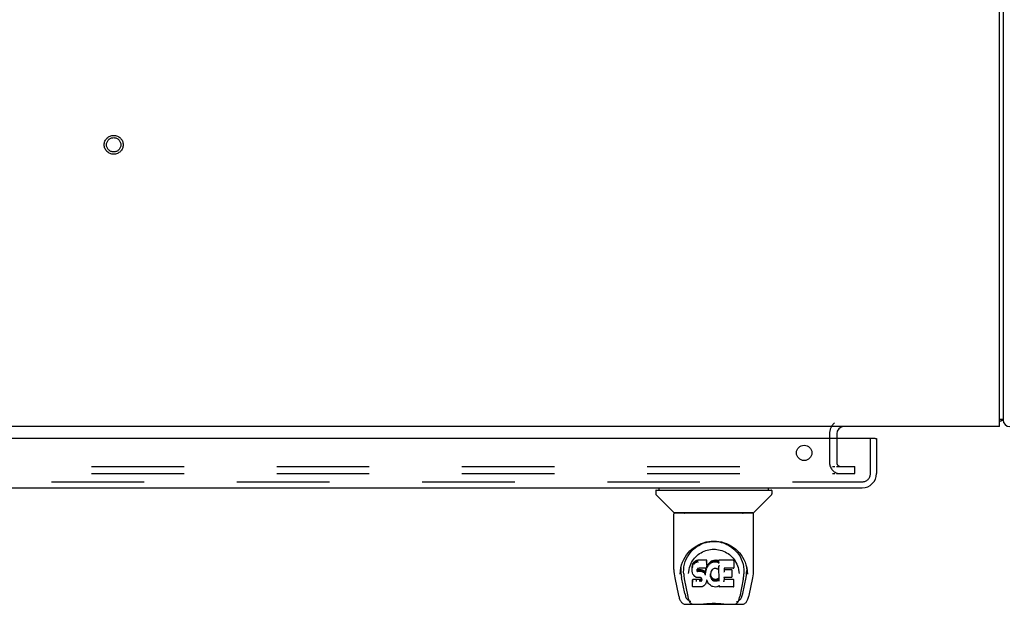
# Model space of a CAD drawing. Header units: inches. Extents: x 0 to 291, y 0 to 188.
# Tile 92 of 113: x 103 to 120, y 147 to 157. Entities that reach past the tile are written whole.
import ezdxf

# ---------------------------------------------------------------- set-up
doc = ezdxf.new("R2010")
doc.units = ezdxf.units.IN
doc.header["$LTSCALE"] = 16.018896
doc.header["$MEASUREMENT"] = 0
doc.linetypes.add('HIDDEN', pattern=[0.2, 0.1, -0.1])
doc.layers.get('0').update_dxf_attribs({"linetype": 'CONTINUOUS'})
doc.layers.add('DEFAULT_2', color=8, linetype='HIDDEN')
doc.layers.add('RIGHT_OR_MAIN_DOOR_ASSEMBLY', color=7, linetype='CONTINUOUS')

msp = doc.modelspace()

# ---------------------------------------------------------------- linework, layer by layer
at = {"color": 7, "linetype": 'Continuous'}
for p, q in [((119.5189, 150.2001), (119.5189, 168.0126)), ((119.5814, 167.9501), (119.5814, 150.3251)), ((119.5814, 150.3251), (119.5189, 150.3251)), ((119.5189, 150.2001), (41.8939, 150.2001)), ((119.5208, 150.2869), (119.5189, 150.2885)), ((116.7064, 150.0751), (116.7064, 149.9961))]:
    msp.add_line(p, q, dxfattribs=at)
for points in [[(119.5574, 150.3057), (119.5608, 150.307), (119.564, 150.3083), (119.5669, 150.3096), (119.5697, 150.311), (119.5722, 150.3124), (119.5744, 150.3138), (119.5764, 150.3153), (119.5779, 150.3168), (119.5792, 150.3183), (119.5801, 150.3199), (119.5808, 150.3216), (119.5813, 150.3233), (119.5814, 150.3251)], [(119.5208, 150.2869), (119.5228, 150.2891), (119.5253, 150.2911), (119.5281, 150.2931), (119.5313, 150.295), (119.5348, 150.2968), (119.5385, 150.2985), (119.5424, 150.3001), (119.5462, 150.3016), (119.5501, 150.303), (119.5574, 150.3057)]]:
    msp.add_lwpolyline(points, dxfattribs=at)
at = {"color": 3, "linetype": 'Continuous'}
msp.add_arc((119.6984, 150.3171), 0.117, 180, 270, dxfattribs=at)
at = {"color": 7, "linetype": 'Continuous'}
for centre, radius, start, end in [((116.8314, 150.0751), 0.125, 90, 180), ((119.3314, 150.4501), 0.25, 318.60684, 319.23913)]:
    msp.add_arc(centre, radius, start, end, dxfattribs=at)
at = {"layer": 'DEFAULT_2', "color": 8, "linetype": 'HIDDEN'}
for p, q in [((116.5814, 150.0751), (116.5814, 149.5751)), ((116.7064, 149.9961), (116.7064, 149.5751)), ((81.3939, 149.5126), (116.6752, 149.5126)), ((116.7026, 149.5126), (117.0189, 149.5126)), ((117.0189, 149.3876), (117.0189, 149.5126)), ((81.3939, 149.3876), (116.6752, 149.3876)), ((116.7026, 149.3876), (117.0189, 149.3876))]:
    msp.add_line(p, q, dxfattribs=at)
for radius in [0.1635, 0.124]:
    msp.add_circle((104.2064, 155.0751), radius, dxfattribs=at)
for centre, radius, start, end in [((116.8314, 150.0751), 0.25, 130.76087, 180), ((116.7689, 149.5751), 0.1875, 180, 270), ((116.7689, 149.5751), 0.0625, 180, 270)]:
    msp.add_arc(centre, radius, start, end, dxfattribs=at)
at = {"layer": 'RIGHT_OR_MAIN_DOOR_ASSEMBLY', "color": 3, "linetype": 'Continuous'}
for p, q in [((117.3739, 149.9961), (80.4764, 149.9961)), ((117.3939, 149.9961), (117.3939, 149.3886)), ((80.7029, 149.1421), (117.1474, 149.1421))]:
    msp.add_line(p, q, dxfattribs=at)
at = {"layer": 'RIGHT_OR_MAIN_DOOR_ASSEMBLY', "color": 8, "linetype": 'HIDDEN'}
for p, q in [((117.2899, 149.3886), (117.2899, 149.9961)), ((80.7029, 149.2461), (117.1474, 149.2461))]:
    msp.add_line(p, q, dxfattribs=at)
at = {"layer": 'RIGHT_OR_MAIN_DOOR_ASSEMBLY', "color": 7, "linetype": 'Continuous'}
for p, q in [((117.3739, 149.9961), (117.3939, 149.9961)), ((113.6365, 149.1028), (113.6365, 149.1421)), ((115.5263, 149.1028), (115.5263, 149.1421)), ((113.5775, 149.0949), (113.5775, 149.0403)), ((113.5853, 149.1028), (115.5775, 149.1028)), ((113.8838, 148.7177), (113.589, 149.0125)), ((115.279, 148.7177), (115.5738, 149.0125)), ((115.5853, 149.0949), (115.5853, 149.0403)), ((113.8924, 147.7299), (113.8924, 148.6933)), ((115.2625, 148.7012), (113.9003, 148.7012)), ((115.2581, 148.7091), (113.9047, 148.7091)), ((113.9644, 148.7052), (113.9635, 148.7039)), ((113.9666, 148.7091), (113.9644, 148.7051)), ((115.1984, 148.7051), (115.1962, 148.7091)), ((115.1984, 148.7051), (115.1984, 148.7051)), ((115.2704, 147.7299), (115.2704, 148.6933)), ((114.1489, 147.9846), (114.1741, 148.0188)), ((114.0032, 147.7029), (114.0118, 147.7569)), ((114.0134, 147.7631), (114.0129, 147.7084)), ((114.2059, 147.7823), (114.2045, 147.7574)), ((114.2051, 147.7232), (114.2045, 147.7574)), ((114.211, 147.8074), (114.2059, 147.7823)), ((114.2065, 147.7479), (114.2059, 147.7823)), ((114.2207, 147.8321), (114.211, 147.8074)), ((114.2115, 147.7726), (114.211, 147.8074)), ((114.2354, 147.8539), (114.2207, 147.8321)), ((114.2212, 147.7968), (114.2207, 147.8321)), ((114.2453, 147.8634), (114.2354, 147.8539)), ((114.2359, 147.8181), (114.2354, 147.8539)), ((114.2564, 147.8711), (114.2453, 147.8634)), ((114.2457, 147.8272), (114.2453, 147.8634)), ((114.2796, 147.8817), (114.2564, 147.8711)), ((114.2568, 147.8347), (114.2564, 147.8711)), ((114.3053, 147.89), (114.2796, 147.8817)), ((114.2798, 147.8451), (114.2796, 147.8817)), ((114.4582, 147.89), (114.3053, 147.89)), ((114.3054, 147.8532), (114.3053, 147.89)), ((114.3054, 147.8531), (114.3057, 147.8518)), ((114.4558, 147.7622), (114.4516, 147.7503)), ((114.4559, 147.7624), (114.4558, 147.7622)), ((114.4575, 147.7765), (114.4559, 147.7624)), ((114.4605, 147.7824), (114.4572, 147.7738)), ((114.4588, 147.8009), (114.4575, 147.7766)), ((114.4575, 147.7766), (114.4575, 147.7765)), ((114.4576, 147.855), (114.4582, 147.89)), ((114.4594, 147.8352), (114.4582, 147.89)), ((114.4588, 147.8009), (114.4594, 147.8352)), ((114.4716, 147.8031), (114.4605, 147.7824)), ((114.4611, 147.7471), (114.4605, 147.7824)), ((114.4849, 147.8224), (114.4716, 147.8031)), ((114.4721, 147.7676), (114.4716, 147.8031)), ((114.5001, 147.8401), (114.4849, 147.8224)), ((114.4854, 147.7866), (114.4849, 147.8224)), ((114.5172, 147.8565), (114.5001, 147.8401)), ((114.5006, 147.8041), (114.5001, 147.8401)), ((114.5369, 147.8708), (114.5172, 147.8565)), ((114.5176, 147.8203), (114.5172, 147.8565)), ((114.5593, 147.8807), (114.5369, 147.8708)), ((114.5372, 147.8344), (114.5369, 147.8708)), ((114.5829, 147.8861), (114.5593, 147.8807)), ((114.5595, 147.8441), (114.5593, 147.8807)), ((114.6065, 147.8885), (114.5829, 147.8861)), ((114.583, 147.8494), (114.5829, 147.8861)), ((114.5834, 147.848), (114.583, 147.8494)), ((114.6065, 147.8885), (114.6305, 147.888)), ((114.6065, 147.8516), (114.6065, 147.8885)), ((114.6066, 147.8503), (114.6065, 147.8516)), ((114.6303, 147.8498), (114.6305, 147.8512)), ((114.6434, 147.8861), (114.6305, 147.888)), ((114.6305, 147.8512), (114.6305, 147.888)), ((114.6432, 147.8493), (114.6434, 147.8861)), ((114.6562, 147.8818), (114.6434, 147.8861)), ((114.6699, 147.7878), (114.6539, 147.7481)), ((114.656, 147.8451), (114.6562, 147.8818)), ((114.6683, 147.8739), (114.6562, 147.8818)), ((114.9168, 147.8879), (114.6681, 147.8879)), ((114.6689, 147.8385), (114.6681, 147.8879)), ((114.6742, 147.5354), (114.6698, 147.7878)), ((114.6702, 147.789), (114.6701, 147.7887)), ((114.6701, 147.7887), (114.6701, 147.7884)), ((114.6703, 147.7892), (114.6702, 147.789)), ((114.6704, 147.7899), (114.6703, 147.7896)), ((114.6703, 147.7896), (114.6703, 147.7892)), ((114.6705, 147.7905), (114.6704, 147.7899)), ((114.6708, 147.7915), (114.6705, 147.7905)), ((114.6711, 147.7931), (114.6708, 147.7915)), ((114.6713, 147.7945), (114.6711, 147.7931)), ((114.6716, 147.796), (114.6713, 147.7945)), ((114.931, 147.7629), (114.9329, 147.8715)), ((114.9326, 147.902), (114.9493, 147.8774)), ((115.1379, 147.8078), (115.151, 147.7568)), ((115.1494, 147.763), (115.1499, 147.7084)), ((113.9076, 147.5863), (113.9726, 147.2809)), ((113.9997, 147.6452), (114.0032, 147.7029)), ((113.9997, 147.6461), (113.9997, 147.6452)), ((114.0809, 147.3129), (114.0244, 147.5898)), ((114.0607, 147.6558), (114.0625, 147.63)), ((114.1457, 147.6591), (114.1457, 147.6588)), ((114.2063, 147.6983), (114.2051, 147.7231)), ((114.2051, 147.7231), (114.2051, 147.723)), ((114.2063, 147.6983), (114.2064, 147.6981)), ((114.2109, 147.6735), (114.2063, 147.6982)), ((114.2109, 147.6735), (114.2109, 147.6734)), ((114.2201, 147.6499), (114.2109, 147.6734)), ((114.2202, 147.6499), (114.2202, 147.6498)), ((114.2341, 147.6287), (114.2202, 147.6498)), ((114.2341, 147.6287), (114.2342, 147.6285)), ((114.2517, 147.6104), (114.2342, 147.6285)), ((114.2517, 147.6104), (114.2518, 147.6103)), ((114.273, 147.5966), (114.2518, 147.6103)), ((114.273, 147.5966), (114.2731, 147.5966)), ((114.2855, 147.592), (114.2731, 147.5966)), ((114.2984, 147.5898), (114.2856, 147.592)), ((114.2949, 147.7255), (114.294, 147.7114)), ((114.2945, 147.7053), (114.2948, 147.7236)), ((114.2969, 147.7388), (114.2949, 147.7255)), ((114.2959, 147.7), (114.2965, 147.7352)), ((114.2992, 147.7314), (114.2965, 147.7352)), ((114.2987, 147.7423), (114.2968, 147.7385)), ((114.3462, 147.5894), (114.2984, 147.5898)), ((114.3015, 147.7445), (114.2985, 147.7421)), ((114.2987, 147.6956), (114.2992, 147.7314)), ((114.3029, 147.7287), (114.2992, 147.7314)), ((114.3129, 147.7479), (114.3013, 147.7444)), ((114.3026, 147.6923), (114.3029, 147.7287)), ((114.3144, 147.7255), (114.3029, 147.7287)), ((114.3264, 147.749), (114.3129, 147.7479)), ((114.314, 147.6873), (114.3143, 147.6887)), ((114.3143, 147.6887), (114.3144, 147.7255)), ((114.3374, 147.7262), (114.3144, 147.7255)), ((114.3263, 147.7496), (114.3264, 147.749)), ((114.4393, 147.749), (114.3264, 147.749)), ((114.3624, 147.7249), (114.3374, 147.7262)), ((114.3374, 147.6894), (114.3374, 147.7262)), ((114.3374, 147.688), (114.3374, 147.6894)), ((114.3462, 147.5894), (114.3463, 147.5899)), ((114.3527, 147.5887), (114.3462, 147.5894)), ((114.3579, 147.587), (114.3526, 147.5887)), ((114.3625, 147.5835), (114.3578, 147.587)), ((114.3621, 147.6867), (114.3623, 147.6881)), ((114.3623, 147.6881), (114.3624, 147.7249)), ((114.3875, 147.7194), (114.3624, 147.7249)), ((114.3666, 147.5788), (114.3624, 147.5836)), ((114.3873, 147.6826), (114.3875, 147.7194)), ((114.4, 147.7137), (114.3875, 147.7194)), ((114.3997, 147.6771), (114.4, 147.7137)), ((114.4111, 147.7059), (114.4, 147.7137)), ((114.4107, 147.6695), (114.4111, 147.7059)), ((114.4293, 147.6876), (114.4111, 147.7059)), ((114.4288, 147.6519), (114.4293, 147.6876)), ((114.4384, 147.6731), (114.4293, 147.6876)), ((114.4421, 147.7153), (114.4384, 147.6731)), ((114.4389, 147.6369), (114.4384, 147.6731)), ((114.4393, 147.749), (114.4392, 147.7496)), ((114.4512, 147.75), (114.4393, 147.749)), ((114.4403, 147.6297), (114.4401, 147.6307)), ((114.446, 147.7381), (114.4421, 147.7153)), ((114.4427, 147.6808), (114.4421, 147.7153)), ((114.4491, 147.7498), (114.446, 147.7381)), ((114.4466, 147.7033), (114.446, 147.7381)), ((114.4525, 147.7256), (114.4521, 147.7516)), ((114.5242, 147.6506), (114.523, 147.6243)), ((114.524, 147.612), (114.5246, 147.6465)), ((114.5278, 147.6763), (114.5242, 147.6505)), ((114.5246, 147.6465), (114.5243, 147.651)), ((114.5273, 147.6347), (114.5246, 147.6465)), ((114.5267, 147.5998), (114.5273, 147.6347)), ((114.5367, 147.6106), (114.5273, 147.6347)), ((114.5313, 147.6875), (114.5277, 147.6761)), ((114.5368, 147.6982), (114.5313, 147.6873)), ((114.5361, 147.5754), (114.5367, 147.6106)), ((114.5491, 147.5883), (114.5367, 147.6106)), ((114.5508, 147.7204), (114.5368, 147.6981)), ((114.5486, 147.5527), (114.5491, 147.5883)), ((114.557, 147.579), (114.5491, 147.5883)), ((114.5581, 147.7292), (114.5508, 147.7203)), ((114.5669, 147.7352), (114.5579, 147.7291)), ((114.5904, 147.7449), (114.5669, 147.7352)), ((114.6013, 147.7477), (114.5904, 147.7449)), ((114.6123, 147.7475), (114.6013, 147.7477)), ((114.6238, 147.7449), (114.6123, 147.7475)), ((114.6355, 147.7403), (114.6238, 147.7449)), ((114.7581, 147.5931), (114.7568, 147.5189)), ((114.8859, 147.5931), (114.7576, 147.5931)), ((114.7596, 147.7489), (114.7586, 147.6905)), ((114.9168, 147.7489), (114.759, 147.7489)), ((114.8859, 147.7253), (114.7592, 147.7253)), ((114.8973, 147.6044), (114.8992, 147.7118)), ((115.0149, 147.6898), (115.0171, 147.659)), ((115.0171, 147.6588), (115.0171, 147.659)), ((115.0819, 147.3129), (115.1384, 147.5898)), ((115.1631, 147.6452), (115.1631, 147.6461)), ((115.1902, 147.281), (115.2552, 147.5863)), ((114.0711, 147.5654), (114.1331, 147.2617)), ((114.2186, 147.5569), (114.2106, 147.5488)), ((114.2126, 147.4359), (114.2106, 147.5488)), ((114.2198, 147.4285), (114.2129, 147.4352)), ((114.2803, 147.5574), (114.2186, 147.5569)), ((114.2189, 147.5206), (114.2186, 147.5569)), ((114.2198, 147.4285), (114.2199, 147.4284)), ((114.3657, 147.4284), (114.2199, 147.4284)), ((114.341, 147.5577), (114.2803, 147.5574)), ((114.2803, 147.5206), (114.2803, 147.5574)), ((114.2803, 147.5206), (114.2804, 147.5192)), ((114.3547, 147.5588), (114.341, 147.5577)), ((114.341, 147.5209), (114.341, 147.5577)), ((114.341, 147.5209), (114.3411, 147.5195)), ((114.3591, 147.5612), (114.3547, 147.5588)), ((114.3548, 147.522), (114.3547, 147.5588)), ((114.3637, 147.5657), (114.3591, 147.5612)), ((114.3595, 147.5251), (114.3591, 147.5612)), ((114.3693, 147.5732), (114.3637, 147.5657)), ((114.3641, 147.5296), (114.3637, 147.5657)), ((114.3657, 147.4284), (114.3656, 147.429)), ((114.3784, 147.4301), (114.3657, 147.4284)), ((114.3725, 147.5668), (114.3664, 147.5789)), ((114.3724, 147.5415), (114.3721, 147.5671)), ((114.3749, 147.5534), (114.3724, 147.5671)), ((114.3743, 147.5473), (114.3742, 147.5572)), ((114.3904, 147.4343), (114.3784, 147.4301)), ((114.3905, 147.4344), (114.3904, 147.4343)), ((114.4111, 147.4485), (114.3905, 147.4344)), ((114.4112, 147.4485), (114.4111, 147.4485)), ((114.4289, 147.4657), (114.4112, 147.4485)), ((114.429, 147.4658), (114.4289, 147.4657)), ((114.4362, 147.4762), (114.429, 147.4658)), ((114.4363, 147.4762), (114.4362, 147.4761)), ((114.442, 147.4873), (114.4363, 147.4762)), ((114.4512, 147.51), (114.442, 147.4874)), ((114.442, 147.4874), (114.442, 147.4873)), ((114.458, 147.5339), (114.4512, 147.5101)), ((114.4512, 147.5102), (114.4512, 147.51)), ((114.4577, 147.5453), (114.4575, 147.5459)), ((114.4578, 147.5447), (114.4577, 147.5453)), ((114.458, 147.5442), (114.4578, 147.5447)), ((114.4581, 147.5437), (114.458, 147.5442)), ((114.4581, 147.5341), (114.458, 147.5339)), ((114.4582, 147.5433), (114.4581, 147.5437)), ((114.4587, 147.5419), (114.4581, 147.5341)), ((114.4788, 147.5062), (114.4586, 147.5419)), ((114.4788, 147.5062), (114.4788, 147.5061)), ((114.4919, 147.4874), (114.4788, 147.5061)), ((114.4919, 147.4874), (114.492, 147.4874)), ((114.5072, 147.4706), (114.492, 147.4874)), ((114.5072, 147.4706), (114.5072, 147.4705)), ((114.5242, 147.4555), (114.5072, 147.4705)), ((114.5242, 147.4555), (114.5243, 147.4554)), ((114.5424, 147.4416), (114.5243, 147.4554)), ((114.5424, 147.4416), (114.5425, 147.4415)), ((114.5529, 147.4362), (114.5425, 147.4415)), ((114.5638, 147.4325), (114.5529, 147.4362)), ((114.5529, 147.4362), (114.5529, 147.4362)), ((114.5565, 147.543), (114.557, 147.579)), ((114.5663, 147.5706), (114.557, 147.579)), ((114.5861, 147.4269), (114.5638, 147.4325)), ((114.5659, 147.5344), (114.5663, 147.5706)), ((114.5765, 147.5637), (114.5663, 147.5706)), ((114.5762, 147.5272), (114.5765, 147.5637)), ((114.5877, 147.5592), (114.5765, 147.5637)), ((114.6088, 147.4243), (114.5861, 147.4269)), ((114.5875, 147.5225), (114.5877, 147.5592)), ((114.5998, 147.557), (114.5877, 147.5592)), ((114.5996, 147.5189), (114.5998, 147.5202)), ((114.5998, 147.557), (114.6122, 147.5566)), ((114.5998, 147.5202), (114.5998, 147.557)), ((114.6318, 147.4275), (114.6088, 147.4243)), ((114.6088, 147.4249), (114.6088, 147.4243)), ((114.6243, 147.5584), (114.6122, 147.5566)), ((114.6123, 147.5197), (114.6122, 147.5566)), ((114.6124, 147.5184), (114.6123, 147.5197)), ((114.6363, 147.5623), (114.6243, 147.5584)), ((114.6245, 147.5216), (114.6243, 147.5584)), ((114.6538, 147.4343), (114.6318, 147.4275)), ((114.6476, 147.5675), (114.6363, 147.5623)), ((114.6365, 147.5256), (114.6363, 147.5623)), ((114.658, 147.5746), (114.6476, 147.5675)), ((114.6479, 147.5309), (114.6476, 147.5675)), ((114.6538, 147.4343), (114.6539, 147.4344)), ((114.6726, 147.4456), (114.6539, 147.4344)), ((114.6583, 147.5383), (114.658, 147.5746)), ((114.6782, 147.4455), (114.6725, 147.4455)), ((114.6763, 147.5272), (114.6759, 147.5283)), ((114.6778, 147.4368), (114.6777, 147.4455)), ((114.9174, 147.4284), (114.6863, 147.4284)), ((114.9174, 147.5537), (114.7575, 147.5537)), ((114.926, 147.4368), (114.9278, 147.5432)), ((115.0911, 147.5623), (115.0297, 147.2617)), ((114.0967, 147.1264), (115.0661, 147.1264)), ((114.1399, 147.2051), (114.1468, 147.2051)), ((114.1468, 147.2051), (114.1494, 147.1966)), ((114.1507, 147.1933), (114.1494, 147.1966)), ((114.3109, 147.1264), (114.3347, 147.1269)), ((114.359, 147.1264), (114.357, 147.1283)), ((114.8038, 147.1264), (114.8058, 147.1283)), ((115.0121, 147.1933), (115.0134, 147.1966)), ((115.0134, 147.1966), (115.016, 147.2051)), ((115.016, 147.2051), (115.0229, 147.2051))]:
    msp.add_line(p, q, dxfattribs=at)
for points in [[(113.9635, 148.7039), (113.9628, 148.703), (113.9624, 148.7024), (113.9622, 148.7018), (113.962, 148.7013), (113.9623, 148.7012)], [(115.1993, 148.7039), (115.199, 148.7042), (115.1984, 148.7051)], [(115.2005, 148.7012), (115.2008, 148.7013), (115.2007, 148.7018), (115.2004, 148.7024), (115.2, 148.703), (115.1993, 148.7039)], [(114.0118, 147.7569), (114.0249, 147.8079), (114.0418, 147.8558), (114.062, 147.9006), (114.085, 147.9419), (114.1107, 147.9803), (114.1388, 148.016), (114.1694, 148.0493), (114.2029, 148.0803), (114.239, 148.1088), (114.2777, 148.1347), (114.3186, 148.1575), (114.3611, 148.177), (114.4048, 148.1928), (114.4489, 148.205), (114.4933, 148.2136), (114.5375, 148.2186), (114.5816, 148.2203), (114.6257, 148.2186), (114.6699, 148.2135), (114.7142, 148.2049), (114.7583, 148.1927), (114.802, 148.1769), (114.8444, 148.1574), (114.8853, 148.1346), (114.9239, 148.1087), (114.96, 148.0802), (114.9935, 148.0491), (115.0241, 148.0159), (115.0522, 147.9802), (115.0778, 147.9418), (115.1008, 147.9004), (115.1211, 147.8557), (115.1379, 147.8078)], [(114.2294, 148.0778), (114.259, 148.1029), (114.2896, 148.1251), (114.3209, 148.1447)], [(114.3209, 148.1447), (114.3527, 148.1616), (114.3848, 148.1759), (114.4172, 148.1878)], [(114.4172, 148.1878), (114.4498, 148.1975), (114.4825, 148.2049), (114.5151, 148.2101), (114.5477, 148.2132), (114.5803, 148.2143), (114.6128, 148.2134), (114.6453, 148.2104), (114.6777, 148.2054), (114.7102, 148.1982)], [(114.7102, 148.1982), (114.7427, 148.1888), (114.775, 148.1771), (114.807, 148.1631)], [(114.807, 148.1631), (114.8386, 148.1466), (114.8697, 148.1275), (114.9003, 148.1056), (114.9301, 148.0808), (114.9588, 148.053), (114.986, 148.0222), (115.0116, 147.988), (115.035, 147.9507), (115.0558, 147.9101), (115.0734, 147.8669), (115.087, 147.822), (115.0967, 147.7756), (115.1021, 147.7282)], [(114.0606, 147.6558), (114.0595, 147.6797), (114.0605, 147.7264), (114.0657, 147.7731), (114.0752, 147.8194), (114.0886, 147.8644), (114.1057, 147.9071), (114.1259, 147.9474), (114.1489, 147.9846)], [(114.1741, 148.0188), (114.201, 148.0498), (114.2294, 148.0778)], [(114.2132, 147.8771), (114.2301, 147.9017), (114.2483, 147.9249), (114.2679, 147.9466), (114.2889, 147.9669), (114.3113, 147.9858), (114.3353, 148.0034), (114.3605, 148.0195), (114.3866, 148.0336), (114.4136, 148.046), (114.4412, 148.0564), (114.4694, 148.065), (114.4974, 148.0714), (114.5253, 148.076), (114.5533, 148.0787), (114.5812, 148.0796), (114.6089, 148.0787), (114.6366, 148.0761), (114.6647, 148.0715), (114.6928, 148.0651), (114.7209, 148.0567), (114.7487, 148.0462), (114.7761, 148.0337), (114.8023, 148.0195), (114.8273, 148.0036), (114.8512, 147.9861), (114.8737, 147.9671), (114.8948, 147.9467), (114.9144, 147.925), (114.9326, 147.902)], [(114.1534, 147.7265), (114.1616, 147.7611), (114.172, 147.7935), (114.1842, 147.8233)], [(114.1842, 147.8233), (114.1979, 147.851), (114.2132, 147.8771)], [(114.2116, 147.7723), (114.2117, 147.772), (114.212, 147.7717), (114.2123, 147.7715), (114.2126, 147.7713), (114.213, 147.7711), (114.2134, 147.771)], [(114.2213, 147.7965), (114.2214, 147.7962), (114.2217, 147.796), (114.2219, 147.7957), (114.2223, 147.7955), (114.2226, 147.7953), (114.2229, 147.7952)], [(114.2359, 147.8178), (114.2361, 147.8176), (114.2363, 147.8173), (114.2365, 147.8171), (114.2368, 147.8169), (114.2371, 147.8167), (114.2374, 147.8166)], [(114.2458, 147.8271), (114.2459, 147.8268), (114.2461, 147.8266), (114.2462, 147.8264), (114.2464, 147.8262), (114.2467, 147.826), (114.247, 147.8258)], [(114.2568, 147.8345), (114.2569, 147.8343), (114.257, 147.8341), (114.2571, 147.8339), (114.2573, 147.8337), (114.2575, 147.8335), (114.2577, 147.8332)], [(114.2798, 147.845), (114.2799, 147.8448), (114.28, 147.8445), (114.2801, 147.8443), (114.2802, 147.8441), (114.2804, 147.8439), (114.2805, 147.8437)], [(114.4558, 147.7622), (114.4557, 147.7619), (114.4554, 147.7617), (114.455, 147.7615), (114.4545, 147.7614), (114.454, 147.7614)], [(114.4575, 147.7765), (114.4574, 147.7763), (114.4572, 147.7759), (114.4569, 147.7757), (114.4565, 147.7755), (114.456, 147.7753), (114.4555, 147.7753)], [(114.4571, 147.8531), (114.4569, 147.8529), (114.4567, 147.8526), (114.4564, 147.8524), (114.4562, 147.8522), (114.456, 147.852), (114.4557, 147.8518)], [(114.4588, 147.8009), (114.4588, 147.8006), (114.4585, 147.8002), (114.4582, 147.7999), (114.4578, 147.7997), (114.4574, 147.7996), (114.4569, 147.7996)], [(114.4738, 147.7661), (114.4735, 147.7662), (114.4731, 147.7664), (114.4728, 147.7666), (114.4726, 147.7669), (114.4723, 147.7672), (114.4721, 147.7675)], [(114.487, 147.7852), (114.4867, 147.7853), (114.4864, 147.7855), (114.4861, 147.7857), (114.4858, 147.7859), (114.4856, 147.7862), (114.4854, 147.7866)], [(114.502, 147.8027), (114.5017, 147.8029), (114.5014, 147.8031), (114.5012, 147.8033), (114.5009, 147.8035), (114.5007, 147.8038), (114.5005, 147.8041)], [(114.5189, 147.8189), (114.5186, 147.8191), (114.5183, 147.8193), (114.5181, 147.8195), (114.5179, 147.8197), (114.5177, 147.82), (114.5176, 147.8203)], [(114.5381, 147.8329), (114.5379, 147.8332), (114.5377, 147.8334), (114.5376, 147.8336), (114.5374, 147.8338), (114.5373, 147.8341), (114.5371, 147.8344)], [(114.5601, 147.8427), (114.56, 147.8429), (114.5599, 147.8431), (114.5598, 147.8433), (114.5597, 147.8435), (114.5596, 147.8438), (114.5595, 147.8441)], [(114.6428, 147.8479), (114.6428, 147.8481), (114.6429, 147.8483), (114.643, 147.8485), (114.6431, 147.8488), (114.6431, 147.849), (114.6432, 147.8493)], [(114.6551, 147.8439), (114.6553, 147.844), (114.6554, 147.8442), (114.6555, 147.8444), (114.6557, 147.8447), (114.6558, 147.8449), (114.6559, 147.8452)], [(114.6707, 147.8497), (114.6704, 147.8499), (114.6702, 147.8501), (114.6699, 147.8503), (114.6697, 147.8506), (114.6695, 147.8508), (114.6693, 147.851)], [(114.671, 147.8334), (114.6707, 147.8339), (114.6704, 147.8344), (114.6701, 147.8349), (114.6698, 147.8355), (114.6696, 147.836), (114.6694, 147.8365)], [(114.67, 147.7881), (114.6699, 147.7879), (114.6699, 147.7879), (114.6699, 147.7878)], [(114.6701, 147.7884), (114.67, 147.7883), (114.67, 147.7881)], [(114.9168, 147.7489), (114.918, 147.749), (114.9202, 147.7493), (114.9224, 147.7501), (114.9244, 147.7511), (114.9263, 147.7525), (114.9279, 147.7542), (114.9292, 147.7562), (114.9303, 147.7585), (114.9309, 147.7611), (114.931, 147.7629)], [(114.9493, 147.8774), (114.9647, 147.8512), (114.9785, 147.8234)], [(114.9785, 147.8234), (114.9907, 147.7936), (115.0012, 147.7613), (115.0094, 147.7266), (115.0149, 147.6898)], [(115.151, 147.7568), (115.1596, 147.7029), (115.1631, 147.6452)], [(113.8924, 147.7299), (113.8932, 147.6965), (113.8963, 147.6566), (113.9017, 147.617), (113.9076, 147.5862)], [(114.0129, 147.7085), (114.0137, 147.674), (114.0177, 147.63), (114.0244, 147.5898)], [(114.0625, 147.6301), (114.0642, 147.6101), (114.0674, 147.5863), (114.0711, 147.5654)], [(114.1457, 147.6591), (114.1479, 147.6896), (114.1534, 147.7265)], [(114.2051, 147.723), (114.2052, 147.7227), (114.2054, 147.7224), (114.2057, 147.7222), (114.2061, 147.722), (114.2066, 147.7218), (114.2071, 147.7218)], [(114.2064, 147.6981), (114.2064, 147.698), (114.2066, 147.6977), (114.2069, 147.6974), (114.2073, 147.6972), (114.2078, 147.6971), (114.2083, 147.6971)], [(114.2065, 147.7477), (114.2067, 147.7474), (114.2069, 147.7471), (114.2072, 147.7468), (114.2076, 147.7466), (114.208, 147.7465), (114.2085, 147.7464)], [(114.2109, 147.6734), (114.2111, 147.6731), (114.2114, 147.6729), (114.2118, 147.6727), (114.2123, 147.6726), (114.2128, 147.6726)], [(114.2202, 147.6498), (114.2205, 147.6495), (114.2209, 147.6494), (114.2214, 147.6493), (114.2219, 147.6494)], [(114.2342, 147.6285), (114.2342, 147.6285), (114.2345, 147.6283), (114.2348, 147.6283), (114.2352, 147.6283), (114.2357, 147.6284)], [(114.2518, 147.6103), (114.252, 147.6103), (114.2523, 147.6102), (114.2526, 147.6103), (114.253, 147.6105)], [(114.2731, 147.5966), (114.2733, 147.5966), (114.2736, 147.5967), (114.2739, 147.597)], [(114.2856, 147.592), (114.2857, 147.592), (114.2859, 147.5922), (114.2861, 147.5925)], [(114.2921, 147.7101), (114.2926, 147.7101), (114.293, 147.7103), (114.2934, 147.7104), (114.2937, 147.7107), (114.294, 147.7111), (114.294, 147.7114)], [(114.2925, 147.7037), (114.293, 147.7038), (114.2934, 147.7039), (114.2937, 147.7041), (114.2941, 147.7043), (114.2943, 147.7046), (114.2944, 147.7049)], [(114.293, 147.7243), (114.2935, 147.7243), (114.2939, 147.7245), (114.2943, 147.7247), (114.2947, 147.7249), (114.2949, 147.7253), (114.2949, 147.7254)], [(114.2942, 147.6984), (114.2945, 147.6985), (114.2948, 147.6986), (114.2952, 147.6988), (114.2954, 147.699), (114.2957, 147.6993), (114.2958, 147.6996)], [(114.295, 147.7379), (114.2955, 147.7378), (114.296, 147.7379), (114.2964, 147.7381), (114.2967, 147.7383), (114.2968, 147.7385)], [(114.2971, 147.742), (114.2976, 147.7419), (114.2981, 147.7419), (114.2984, 147.742), (114.2985, 147.7421)], [(114.2973, 147.694), (114.2976, 147.6941), (114.2978, 147.6943), (114.2981, 147.6945), (114.2983, 147.6947), (114.2985, 147.695), (114.2987, 147.6952)], [(114.2984, 147.5898), (114.2984, 147.5898), (114.2985, 147.59), (114.2986, 147.5904)], [(114.3005, 147.7448), (114.3008, 147.7446), (114.3011, 147.7444), (114.3013, 147.7444), (114.3013, 147.7444)], [(114.3017, 147.6908), (114.3019, 147.6909), (114.302, 147.6911), (114.3022, 147.6913), (114.3023, 147.6916), (114.3024, 147.6918), (114.3025, 147.692)], [(114.3126, 147.7485), (114.3127, 147.7482), (114.3128, 147.748), (114.3129, 147.7479)], [(114.3527, 147.5887), (114.3527, 147.5888), (114.3529, 147.5889), (114.3531, 147.5893)], [(114.3579, 147.587), (114.3582, 147.587), (114.3585, 147.5871), (114.3588, 147.5874)], [(114.3625, 147.5835), (114.3627, 147.5834), (114.363, 147.5834), (114.3634, 147.5834), (114.3638, 147.5836)], [(114.3867, 147.6813), (114.3868, 147.6815), (114.387, 147.6818), (114.3871, 147.682), (114.3871, 147.6822), (114.3872, 147.6824), (114.3873, 147.6826)], [(114.3988, 147.6759), (114.399, 147.6761), (114.3992, 147.6763), (114.3993, 147.6765), (114.3995, 147.6767), (114.3996, 147.6769), (114.3997, 147.6771)], [(114.4094, 147.6683), (114.4097, 147.6684), (114.4099, 147.6686), (114.4101, 147.6688), (114.4103, 147.669), (114.4105, 147.6693), (114.4106, 147.6696)], [(114.4273, 147.6504), (114.4275, 147.6505), (114.4278, 147.6507), (114.4281, 147.6509), (114.4283, 147.6511), (114.4285, 147.6514), (114.4287, 147.6516)], [(114.4401, 147.6307), (114.4396, 147.6328), (114.4394, 147.6339), (114.4392, 147.6349), (114.439, 147.6358)], [(114.4446, 147.6793), (114.4442, 147.6794), (114.4437, 147.6796), (114.4433, 147.6798), (114.443, 147.68), (114.4428, 147.6804), (114.4427, 147.6807)], [(114.4485, 147.7019), (114.448, 147.702), (114.4476, 147.7021), (114.4473, 147.7023), (114.4469, 147.7026), (114.4467, 147.7029), (114.4465, 147.7033)], [(114.4512, 147.75), (114.4511, 147.75), (114.4508, 147.7501), (114.4505, 147.7503), (114.4501, 147.7505)], [(114.4516, 147.7503), (114.4515, 147.7502), (114.4514, 147.7501), (114.4512, 147.75)], [(114.4544, 147.7241), (114.454, 147.7242), (114.4536, 147.7243), (114.4532, 147.7246), (114.4529, 147.7248), (114.4527, 147.7251), (114.4525, 147.7255)], [(114.4629, 147.7457), (114.4625, 147.7458), (114.4621, 147.7459), (114.4618, 147.7461), (114.4615, 147.7464), (114.4612, 147.7467), (114.4611, 147.7471)], [(114.523, 147.6242), (114.5229, 147.6239), (114.5227, 147.6236), (114.5224, 147.6234), (114.522, 147.6231), (114.5215, 147.623), (114.5211, 147.623)], [(114.524, 147.6118), (114.5239, 147.6114), (114.5236, 147.6111), (114.5233, 147.6109), (114.523, 147.6107), (114.5225, 147.6105), (114.5221, 147.6105)], [(114.5242, 147.6504), (114.5241, 147.6502), (114.5239, 147.6499), (114.5236, 147.6496), (114.5232, 147.6494), (114.5227, 147.6493), (114.5222, 147.6493)], [(114.5266, 147.5996), (114.5265, 147.5993), (114.5262, 147.599), (114.5259, 147.5987), (114.5256, 147.5985), (114.5252, 147.5984), (114.5248, 147.5983)], [(114.5277, 147.676), (114.5275, 147.6758), (114.5272, 147.6755), (114.5268, 147.6753), (114.5263, 147.6752), (114.5258, 147.6752)], [(114.5313, 147.6873), (114.5312, 147.6872), (114.5309, 147.6869), (114.5305, 147.6868), (114.53, 147.6867), (114.5295, 147.6867)], [(114.5368, 147.6981), (114.5366, 147.6979), (114.5362, 147.6977), (114.5357, 147.6976), (114.5351, 147.6977)], [(114.5508, 147.7203), (114.5506, 147.7202), (114.5504, 147.72), (114.55, 147.7199), (114.5496, 147.72), (114.5492, 147.7201)], [(114.5579, 147.7291), (114.5578, 147.729), (114.5574, 147.729), (114.5571, 147.729), (114.5567, 147.7292)], [(114.5669, 147.7352), (114.5666, 147.7352), (114.5663, 147.7353), (114.5659, 147.7355)], [(114.5904, 147.7449), (114.5902, 147.7449), (114.59, 147.7451), (114.5898, 147.7454)], [(114.6013, 147.7477), (114.6012, 147.7477), (114.6011, 147.7479), (114.601, 147.7483)], [(114.6123, 147.7475), (114.6123, 147.7476), (114.6124, 147.7477), (114.6125, 147.7481)], [(114.6238, 147.7449), (114.6239, 147.7449), (114.6241, 147.745), (114.6244, 147.7454)], [(114.6355, 147.7403), (114.6358, 147.7402), (114.6377, 147.7396), (114.6398, 147.7393), (114.642, 147.7393), (114.6441, 147.7396), (114.6462, 147.7403), (114.6481, 147.7413), (114.6499, 147.7425), (114.6514, 147.744), (114.6526, 147.7457), (114.6537, 147.7475), (114.6539, 147.7481)], [(114.6362, 147.7408), (114.636, 147.7405), (114.6357, 147.7403), (114.6355, 147.7403)], [(114.7562, 147.5937), (114.7565, 147.5936), (114.7567, 147.5934), (114.757, 147.5933), (114.7572, 147.5932), (114.7574, 147.5932), (114.7576, 147.5931)], [(114.7566, 147.6871), (114.7568, 147.6873), (114.7571, 147.6875), (114.7573, 147.6877), (114.7576, 147.688), (114.7578, 147.6882), (114.758, 147.6885)], [(114.7577, 147.7495), (114.7579, 147.7493), (114.7582, 147.7492), (114.7584, 147.7491), (114.7586, 147.749), (114.7588, 147.7489), (114.759, 147.7489)], [(114.8859, 147.5931), (114.8874, 147.5933), (114.8891, 147.5936), (114.8908, 147.5943), (114.8923, 147.5951), (114.8937, 147.5962), (114.8949, 147.5975), (114.8958, 147.599), (114.8966, 147.6006), (114.8971, 147.6025), (114.8973, 147.6044)], [(115.0911, 147.5625), (115.0918, 147.5657), (115.0923, 147.5686), (115.0929, 147.5714), (115.0934, 147.5742), (115.0939, 147.577), (115.0944, 147.5799), (115.0949, 147.5829), (115.0954, 147.5861), (115.0959, 147.5893), (115.0964, 147.5926), (115.0968, 147.596), (115.0973, 147.5994), (115.0977, 147.6029), (115.0982, 147.6064), (115.0986, 147.61), (115.099, 147.6137), (115.0993, 147.6174), (115.0997, 147.6213), (115.1, 147.6252), (115.1003, 147.6292), (115.1022, 147.6558)], [(115.1021, 147.7282), (115.1033, 147.6806), (115.1022, 147.6558)], [(115.1384, 147.5898), (115.1451, 147.6297), (115.1491, 147.6737), (115.1499, 147.7086)], [(115.2552, 147.5862), (115.2609, 147.6163), (115.2664, 147.6561), (115.2695, 147.6961), (115.2704, 147.7299)], [(114.2115, 147.5131), (114.2117, 147.5129), (114.212, 147.5127), (114.2122, 147.5125), (114.2126, 147.5123), (114.2129, 147.5122), (114.2132, 147.5121)], [(114.2126, 147.4359), (114.2127, 147.4355), (114.2129, 147.4352)], [(114.2129, 147.4352), (114.2132, 147.435), (114.2136, 147.4349), (114.214, 147.4349), (114.2146, 147.435)], [(114.219, 147.52), (114.2191, 147.5198), (114.2192, 147.5195), (114.2193, 147.5193), (114.2194, 147.5191), (114.2195, 147.5189), (114.2197, 147.5187)], [(114.2199, 147.4284), (114.22, 147.4285), (114.2201, 147.4285), (114.2203, 147.4286), (114.2204, 147.4287), (114.2205, 147.4288), (114.2207, 147.429)], [(114.3548, 147.5222), (114.3549, 147.5218), (114.355, 147.5215), (114.3551, 147.5213), (114.3552, 147.521), (114.3553, 147.5208), (114.3554, 147.5207)], [(114.3596, 147.5248), (114.3597, 147.5245), (114.3599, 147.5243), (114.3601, 147.5241), (114.3603, 147.5239), (114.3605, 147.5237), (114.3607, 147.5235)], [(114.3641, 147.5298), (114.3643, 147.5294), (114.3645, 147.5291), (114.3648, 147.5289), (114.365, 147.5287), (114.3653, 147.5285), (114.3656, 147.5283)], [(114.3666, 147.5788), (114.3667, 147.5787), (114.3671, 147.5785), (114.3676, 147.5784), (114.3681, 147.5786)], [(114.3725, 147.5668), (114.3726, 147.5667), (114.3729, 147.5664), (114.3733, 147.5662), (114.3738, 147.5662), (114.3743, 147.5662)], [(114.3725, 147.5411), (114.3727, 147.5408), (114.3729, 147.5405), (114.3732, 147.5403), (114.3735, 147.5401), (114.3738, 147.5399), (114.3742, 147.5398)], [(114.3744, 147.547), (114.3745, 147.5467), (114.3748, 147.5464), (114.3751, 147.5461), (114.3754, 147.5459), (114.3758, 147.5458), (114.3763, 147.5457)], [(114.3749, 147.5534), (114.3749, 147.5531), (114.3752, 147.5528), (114.3755, 147.5526), (114.3759, 147.5524), (114.3763, 147.5523), (114.3768, 147.5522)], [(114.3784, 147.4301), (114.3783, 147.4301), (114.3781, 147.4303), (114.3779, 147.4306)], [(114.3904, 147.4343), (114.3902, 147.4343), (114.3899, 147.4345), (114.3896, 147.4347)], [(114.4111, 147.4485), (114.411, 147.4484), (114.4107, 147.4484), (114.4103, 147.4484), (114.4099, 147.4486)], [(114.4289, 147.4657), (114.4289, 147.4656), (114.4286, 147.4655), (114.4283, 147.4654), (114.4279, 147.4655), (114.4274, 147.4656)], [(114.4362, 147.4761), (114.436, 147.4759), (114.4356, 147.4758), (114.4351, 147.4757), (114.4346, 147.4758)], [(114.442, 147.4873), (114.4417, 147.487), (114.4413, 147.4868), (114.4408, 147.4867), (114.4402, 147.4868)], [(114.4512, 147.51), (114.4511, 147.5099), (114.4508, 147.5096), (114.4504, 147.5094), (114.4499, 147.5093), (114.4493, 147.5093)], [(114.458, 147.5339), (114.458, 147.5338), (114.4578, 147.5335), (114.4575, 147.5332), (114.4571, 147.533), (114.4566, 147.5329), (114.4561, 147.5329)], [(114.4575, 147.5459), (114.4574, 147.5466), (114.4573, 147.5469)], [(114.4585, 147.5422), (114.4585, 147.5424), (114.4584, 147.5425), (114.4584, 147.5426), (114.4583, 147.5428), (114.4583, 147.5429), (114.4583, 147.5431), (114.4582, 147.5433)], [(114.4587, 147.5419), (114.4586, 147.542), (114.4586, 147.5421), (114.4586, 147.5421), (114.4585, 147.5422)], [(114.4788, 147.5061), (114.479, 147.5059), (114.4794, 147.5057), (114.4799, 147.5057), (114.4805, 147.5058)], [(114.492, 147.4874), (114.4921, 147.4873), (114.4924, 147.4871), (114.4927, 147.4871), (114.4931, 147.4871), (114.4935, 147.4872)], [(114.5072, 147.4705), (114.5074, 147.4704), (114.5077, 147.4703), (114.5081, 147.4704), (114.5086, 147.4706)], [(114.5243, 147.4554), (114.5244, 147.4553), (114.5247, 147.4553), (114.5251, 147.4554), (114.5255, 147.4556)], [(114.5361, 147.5752), (114.5359, 147.5749), (114.5357, 147.5747), (114.5354, 147.5744), (114.5351, 147.5742), (114.5347, 147.574), (114.5343, 147.5739)], [(114.5425, 147.4415), (114.5425, 147.4415), (114.5428, 147.4415), (114.5431, 147.4416), (114.5435, 147.4418)], [(114.547, 147.5512), (114.5473, 147.5513), (114.5476, 147.5515), (114.5479, 147.5517), (114.5481, 147.5519), (114.5483, 147.5522), (114.5485, 147.5525)], [(114.5529, 147.4362), (114.5531, 147.4362), (114.5533, 147.4364), (114.5536, 147.4366)], [(114.5551, 147.5415), (114.5554, 147.5417), (114.5557, 147.5419), (114.5559, 147.5421), (114.5561, 147.5423), (114.5564, 147.5426), (114.5566, 147.543)], [(114.5638, 147.4325), (114.564, 147.4325), (114.5642, 147.4327), (114.5644, 147.433)], [(114.5647, 147.5329), (114.565, 147.5331), (114.5653, 147.5334), (114.5655, 147.5336), (114.5656, 147.5338), (114.5658, 147.534), (114.566, 147.5343)], [(114.5753, 147.5258), (114.5755, 147.526), (114.5757, 147.5262), (114.5758, 147.5264), (114.576, 147.5266), (114.5761, 147.5269), (114.5763, 147.5272)], [(114.5861, 147.4269), (114.5861, 147.4269), (114.5863, 147.427), (114.5864, 147.4274)], [(114.5869, 147.5211), (114.5871, 147.5213), (114.5872, 147.5216), (114.5873, 147.5218), (114.5873, 147.522), (114.5874, 147.5223), (114.5875, 147.5225)], [(114.6249, 147.5203), (114.6248, 147.5204), (114.6248, 147.5206), (114.6247, 147.5209), (114.6246, 147.5211), (114.6245, 147.5213), (114.6245, 147.5216)], [(114.6314, 147.428), (114.6315, 147.4277), (114.6317, 147.4275), (114.6318, 147.4275)], [(114.6372, 147.5242), (114.6371, 147.5244), (114.6369, 147.5246), (114.6368, 147.5248), (114.6367, 147.5251), (114.6366, 147.5253), (114.6365, 147.5256)], [(114.6488, 147.5296), (114.6486, 147.5298), (114.6484, 147.5301), (114.6483, 147.5303), (114.6481, 147.5305), (114.648, 147.5307), (114.6479, 147.5309)], [(114.653, 147.4348), (114.6533, 147.4345), (114.6536, 147.4343), (114.6538, 147.4343)], [(114.6735, 147.5718), (114.6728, 147.5727), (114.6722, 147.5735), (114.6715, 147.5742), (114.6707, 147.5747), (114.67, 147.5752), (114.6692, 147.5757), (114.6684, 147.576), (114.6676, 147.5763), (114.6668, 147.5765), (114.666, 147.5767), (114.6652, 147.5767), (114.6644, 147.5768)], [(114.672, 147.4461), (114.6721, 147.446), (114.6722, 147.4458), (114.6723, 147.4457), (114.6724, 147.4456), (114.6724, 147.4456), (114.6725, 147.4455)], [(114.6759, 147.5283), (114.6753, 147.5307), (114.6749, 147.5318), (114.6744, 147.534)], [(114.6778, 147.4368), (114.6781, 147.4349), (114.6788, 147.4331), (114.6797, 147.4316), (114.681, 147.4303), (114.6824, 147.4294), (114.684, 147.4288), (114.6856, 147.4285), (114.6863, 147.4284)], [(114.6796, 147.4461), (114.6794, 147.446), (114.6791, 147.4458), (114.6789, 147.4457), (114.6786, 147.4456), (114.6784, 147.4456), (114.6782, 147.4455)], [(114.7548, 147.5155), (114.7551, 147.5157), (114.7553, 147.5159), (114.7556, 147.5162), (114.7558, 147.5164), (114.756, 147.5166), (114.7562, 147.5169)], [(114.9174, 147.4284), (114.9185, 147.4285), (114.92, 147.4289), (114.9215, 147.4295), (114.9229, 147.4304), (114.9241, 147.4317), (114.9251, 147.4332), (114.9257, 147.4349), (114.926, 147.4368)], [(113.9726, 147.2809), (113.9756, 147.2679), (113.9803, 147.2493), (113.9853, 147.2326), (113.9906, 147.2176), (113.9961, 147.204), (114.0021, 147.1917), (114.0086, 147.1803), (114.0158, 147.1698), (114.0239, 147.16), (114.0331, 147.1511), (114.0433, 147.1432), (114.0547, 147.1365), (114.067, 147.1314), (114.08, 147.128)], [(114.0809, 147.3129), (114.0846, 147.2961), (114.0893, 147.278), (114.0944, 147.2614), (114.0999, 147.2466), (114.1059, 147.2338), (114.1123, 147.2232), (114.1192, 147.2148), (114.1266, 147.209), (114.1339, 147.2059), (114.1399, 147.2051)], [(114.1331, 147.2617), (114.1352, 147.2516), (114.138, 147.2393), (114.1408, 147.2273), (114.1438, 147.2159), (114.1468, 147.2051)], [(115.016, 147.2051), (115.019, 147.2161), (115.022, 147.2275), (115.0249, 147.2395), (115.0276, 147.2518), (115.0297, 147.2617)], [(115.0229, 147.2051), (115.029, 147.2059), (115.0363, 147.2091), (115.0436, 147.2149), (115.0506, 147.2233), (115.057, 147.234), (115.0629, 147.2467), (115.0685, 147.2616), (115.0736, 147.2782), (115.0783, 147.2964), (115.0819, 147.3129)], [(115.082, 147.1278), (115.0951, 147.1311), (115.1075, 147.1362), (115.1189, 147.1428), (115.1293, 147.1507), (115.1384, 147.1596), (115.1466, 147.1693), (115.1539, 147.1798), (115.1605, 147.1912), (115.1665, 147.2037), (115.1721, 147.2173), (115.1774, 147.2324), (115.1824, 147.2491), (115.1872, 147.2678), (115.1902, 147.2809)], [(114.08, 147.128), (114.0933, 147.1265), (114.0967, 147.1264)], [(114.1868, 147.1745), (114.1817, 147.1744), (114.1767, 147.1748), (114.1719, 147.1758), (114.1674, 147.1774), (114.1632, 147.1796), (114.1593, 147.1822), (114.156, 147.1853), (114.1532, 147.1888), (114.151, 147.1927), (114.1507, 147.1933)], [(114.1507, 147.1933), (114.1562, 147.182), (114.1628, 147.1703), (114.1693, 147.1604), (114.1761, 147.1518), (114.1833, 147.1443), (114.1912, 147.138), (114.1999, 147.1328), (114.2092, 147.129), (114.219, 147.1268), (114.2259, 147.1264)], [(114.3109, 147.1264), (114.3322, 147.1269), (114.3553, 147.1284)], [(114.3347, 147.1269), (114.3634, 147.1287), (114.3928, 147.1311), (114.4232, 147.1339), (114.4541, 147.1366), (114.4853, 147.139), (114.517, 147.1409), (114.5492, 147.1421), (114.5814, 147.1425), (114.6135, 147.1421), (114.6453, 147.1409), (114.6772, 147.139), (114.7087, 147.1366), (114.7394, 147.1339), (114.7695, 147.1312), (114.7991, 147.1287)], [(114.3553, 147.1284), (114.3799, 147.1306), (114.4059, 147.1332), (114.4331, 147.1359), (114.4613, 147.1386), (114.4904, 147.1409), (114.5201, 147.1427), (114.5505, 147.1439), (114.5812, 147.1443), (114.6117, 147.1439), (114.6419, 147.1428), (114.6719, 147.1409), (114.7011, 147.1386), (114.7293, 147.1359), (114.7565, 147.1332), (114.7826, 147.1306)], [(114.7826, 147.1306), (114.8073, 147.1284), (114.8305, 147.1269), (114.8519, 147.1264)], [(114.7991, 147.1287), (114.8279, 147.127), (114.8519, 147.1264)], [(114.9369, 147.1264), (114.944, 147.1269), (114.9538, 147.129), (114.9631, 147.1328), (114.9718, 147.1381), (114.9796, 147.1445), (114.9868, 147.1519), (114.9936, 147.1605), (115.0001, 147.1705), (115.0067, 147.1822), (115.0121, 147.1933)], [(114.976, 147.1745), (114.9811, 147.1744), (114.9861, 147.1748), (114.9909, 147.1758), (114.9954, 147.1774), (114.9996, 147.1796), (115.0035, 147.1822), (115.0068, 147.1853), (115.0096, 147.1888), (115.0118, 147.1927), (115.0121, 147.1933)], [(115.0661, 147.1264), (115.0687, 147.1264), (115.082, 147.1278)]]:
    msp.add_lwpolyline(points, dxfattribs=at)
at = {"layer": 'RIGHT_OR_MAIN_DOOR_ASSEMBLY', "color": 3, "linetype": 'Continuous'}
msp.add_circle((116.1439, 149.7461), 0.133, dxfattribs=at)
msp.add_arc((117.1474, 149.3886), 0.2465, 270, 360, dxfattribs=at)
at = {"layer": 'RIGHT_OR_MAIN_DOOR_ASSEMBLY', "color": 8, "linetype": 'HIDDEN'}
msp.add_arc((117.1474, 149.3886), 0.1425, 270, 360, dxfattribs=at)
at = {"layer": 'RIGHT_OR_MAIN_DOOR_ASSEMBLY', "color": 7, "linetype": 'Continuous'}
for centre, radius, start, end in [((113.5853, 149.0949), 0.00787, 90, 180), ((113.6168, 149.0403), 0.0394, 180, 225), ((115.546, 149.0403), 0.0394, 315, 360), ((115.5775, 149.0949), 0.00787, 0, 90), ((113.9047, 148.7386), 0.0295, 225, 270), ((113.9003, 148.6933), 0.00787, 90, 180), ((114.0742, 148.7209), 0.0197, 270, 323.00595), ((115.0886, 148.7209), 0.0197, 216.99405, 270), ((115.2581, 148.7386), 0.0295, 270, 315), ((115.2625, 148.6933), 0.00787, 0, 90)]:
    msp.add_arc(centre, radius, start, end, dxfattribs=at)
for centre, major_axis, ratio, start_param, end_param in [((114.2157, 147.7835), (0.004, 0.0113), 0.082603, -3.3588492, -3.237788), ((114.2263, 147.8051), (0.00493, 0.00872), 0.1397007, -3.3757312, -3.2315383), ((114.2427, 147.8258), (0.00667, 0.00805), 0.1616261, -3.3291342, -3.2019366), ((114.4557, 147.8552), (-0.00006, 0.00283), 0.6946799, -2.3886919, -1.6260908), ((114.6706, 147.8531), (-0.00005, 0.00283), 0.6947112, -4.7119726, -3.9214622), ((114.6709, 147.8372), (-0.00119, 0.00309), 0.5173716, 0.9554265, 1.5943012), ((114.9168, 147.8718), (0, 0.0161), 0.9998476, -1.5882523, 0), ((114.2919, 147.7139), (-0.00245, 0.00904), 0.0863049, -3.009796, -2.8516116), ((114.2924, 147.7056), (-0.00334, 0.00617), 0.202659, -3.0137776, -2.7956087), ((114.2935, 147.7007), (-0.0051, 0.00558), 0.2368028, -3.0692148, -2.8938848), ((114.2971, 147.6955), (0.00537, -0.00361), 0.3015225, 0.056707, 0.1964963), ((114.4224, 147.6595), (-0.00628, 0.00793), 0.1642871, -3.0761542, -2.9424959), ((114.4406, 147.6344), (-0.00129, 0.00383), 0.3061959, 0.760017, 1.0850898), ((114.7566, 147.6905), (0.00005, 0.00283), 0.6947112, -2.3617231, -1.5712127), ((114.8859, 147.712), (0, 0.0133), 0.9998476, -1.5882523, 0), ((114.2132, 147.5163), (0.00133, 0.0034), 0.4136994, -3.9315872, -3.4043624), ((114.2217, 147.5221), (0.00243, 0.00249), 0.5654891, -3.6613773, -3.3981358), ((114.3659, 147.53), (0.00623, 0.00529), 0.2306672, 2.952001, 3.0918432), ((114.3764, 147.5475), (0.00377, 0.00659), 0.1915445, -3.4543008, -3.2562851), ((114.3769, 147.5549), (0.00243, 0.00802), 0.1073278, -3.463611, -3.2843629), ((114.542, 147.5615), (-0.00646, 0.00915), 0.1400464, -3.0743018, -2.9513163), ((114.6644, 147.566), (0, 0.0108), 0.9998476, 0, 0.6410224), ((114.6762, 147.5323), (-0.00163, 0.00422), 0.284259, 0.6599599, 1.0685414), ((114.7549, 147.5189), (0.00005, 0.00283), 0.6947112, -2.3617231, -1.5712127), ((114.9174, 147.5434), (0, 0.0104), 0.9998476, -1.5882523, 0)]:
    msp.add_ellipse(centre, major_axis=major_axis, ratio=ratio, start_param=start_param, end_param=end_param, dxfattribs=at)

doc.saveas('drawing.dxf')
